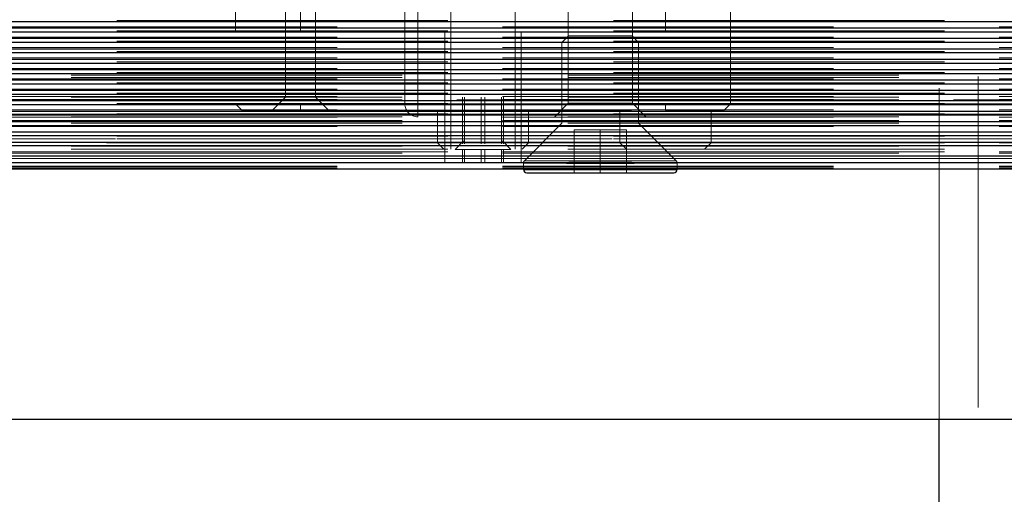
# Model space of a CAD drawing. Header units: millimetres. Extents: x 8 to 290, y 2 to 202.
# Tile 74 of 104: x 254.11 to 257.89, y 100.12 to 101.94. Entities that reach past the tile are written whole.
import ezdxf

# ---------------------------------------------------------------- set-up
doc = ezdxf.new("R2010")
doc.units = ezdxf.units.MM
doc.linetypes.add('HIDDEN', pattern=[1.905, 1.27, -0.635])
doc.styles.add('SLDTEXTSTYLE2', font='TXT', dxfattribs={"width": 0.605})
doc.dimstyles.new('SLDDIMSTYLE2', dxfattribs={"dimtxt": 2.568319, "dimasz": 3, "dimexe": 0, "dimexo": 0.0625, "dimgap": 0.64208, "dimtad": 1, "dimlfac": 20, "dimrnd": 1e-09, "dimzin": 12, "dimdsep": 46, "dimtxsty": 'SLDTEXTSTYLE2', "dimsah": 1, "dimcen": 0.09, "dimadec": 0, "dimazin": 3, "dimtfac": 1, "dimtofl": 0, "dimtmove": 0, "dimatfit": 3, "dimfxl": 1, "dimfrac": 2, "dimtolj": 1, "dimtzin": 12, "dimarcsym": 0})

# ---------------------------------------------------------------- blocks, each defined once
blk = doc.blocks.new('_D_11')
at = {"color": 7, "linetype": 'Continuous', "lineweight": 0}
blk.add_line((191.0416, 87.5654), (259.6416, 87.5654), dxfattribs=at)
at = {"color": 7, "linetype": 'Continuous', "lineweight": 18}
for points in [[(191.0416, 87.5654), (194.0416, 86.8154), (194.0416, 88.3154)], [(259.6416, 87.5654), (256.6416, 88.3154), (256.6416, 86.8154)]]:
    blk.add_solid(points, dxfattribs=at)
at = {"color": 7, "linetype": 'Continuous', "lineweight": 18, "insert": (221.4218, 90.976), "char_height": 2.64583, "attachment_point": 1, "style": 'SLDTEXTSTYLE2'}
blk.add_mtext('1372', dxfattribs=at)

msp = doc.modelspace()

# ---------------------------------------------------------------- linework, layer by layer
at = {"color": 7, "linetype": 'HIDDEN', "lineweight": 18}
for p, q in [((257.79158, 68.07227), (257.79158, 103.77227)), ((255.59158, 101.62227), (255.59158, 103.72227)), ((255.64158, 101.62227), (255.64158, 103.72227)), ((257.64158, 100.41227), (257.64158, 103.62227)), ((254.94158, 103.17227), (254.94158, 101.62227)), ((255.19158, 103.17227), (255.19158, 101.62227)), ((256.59158, 103.17227), (256.59158, 101.62227)), ((256.84158, 101.62227), (256.84158, 103.17227)), ((255.76866, 102.12227), (255.76866, 101.44727)), ((256.01451, 101.44727), (256.01451, 102.12227)), ((255.13408, 101.99727), (255.13408, 101.64727)), ((255.24908, 101.64727), (255.24908, 101.99727)), ((256.21866, 101.97435), (256.21866, 101.62435)), ((256.46451, 101.62435), (256.46451, 101.97435)), ((258.96658, 101.93771), (189.54158, 101.93771)), ((189.71658, 101.94194), (259.14158, 101.94194)), ((258.96658, 101.89785), (189.54158, 101.89785)), ((259.14158, 101.9173), (189.71658, 101.9173)), ((189.71658, 101.90206), (259.14158, 101.90206)), ((256.03783, 101.89727), (255.74533, 101.89727)), ((255.74533, 101.89727), (255.74533, 101.39727)), ((256.03783, 101.39727), (256.03783, 101.89727)), ((258.96658, 101.85799), (189.54158, 101.85799)), ((259.14158, 101.87743), (189.71658, 101.87743)), ((189.71658, 101.86223), (259.14158, 101.86223)), ((256.21958, 101.88227), (256.19458, 101.85727)), ((256.19458, 101.85727), (256.48858, 101.85727)), ((256.19458, 101.85727), (256.19458, 101.54727)), ((256.46358, 101.88227), (256.21958, 101.88227)), ((256.48858, 101.85727), (256.46358, 101.88227)), ((256.48858, 101.54727), (256.48858, 101.85727)), ((258.96658, 101.81814), (189.54158, 101.81814)), ((259.14158, 101.83759), (189.71658, 101.83759)), ((189.71658, 101.82235), (259.14158, 101.82235)), ((258.96658, 101.77828), (189.54158, 101.77828)), ((259.14158, 101.79771), (189.71658, 101.79771)), ((189.71658, 101.78252), (259.14158, 101.78252)), ((258.96658, 101.73843), (189.54158, 101.73843)), ((189.54158, 101.73227), (258.96658, 101.73227)), ((259.14158, 101.75788), (189.71658, 101.75788)), ((189.71658, 101.74263), (259.14158, 101.74263)), ((189.54158, 101.72227), (258.96658, 101.72227)), ((189.54158, 101.71227), (258.96658, 101.71227)), ((258.96658, 101.69857), (189.54158, 101.69857)), ((259.14158, 101.718), (189.71658, 101.718)), ((189.71658, 101.70281), (259.14158, 101.70281)), ((258.96658, 101.71227), (252.15408, 101.71227)), ((258.96658, 101.65871), (189.54158, 101.65871)), ((259.14158, 101.67817), (189.71658, 101.67817)), ((189.71658, 101.66292), (259.14158, 101.66292)), ((189.54158, 101.64727), (258.54158, 101.64727)), ((189.54158, 101.63727), (258.96658, 101.63727)), ((258.96658, 101.61886), (189.54158, 101.61886)), ((259.14158, 101.65026), (189.71658, 101.65026)), ((259.14158, 101.63825), (189.71658, 101.63825)), ((189.71658, 101.62307), (259.14158, 101.62307)), ((258.96658, 101.63727), (190.14158, 101.63727)), ((254.94158, 101.62227), (255.19158, 101.62227)), ((254.94158, 101.62227), (254.96658, 101.59727)), ((255.13408, 101.64727), (255.08408, 101.59727)), ((255.19158, 101.62227), (256.59158, 101.62227)), ((255.19158, 101.62227), (255.19158, 101.59727)), ((255.29908, 101.59727), (255.24908, 101.64727)), ((255.64158, 101.57227), (255.64158, 101.62227)), ((255.64158, 101.62227), (255.64158, 101.57227)), ((255.81339, 101.46779), (255.81339, 101.64727)), ((255.82024, 101.46779), (255.82024, 101.64727)), ((255.88473, 101.64727), (255.88473, 101.46779)), ((255.89843, 101.46779), (255.89843, 101.64727)), ((255.96292, 101.46779), (255.96292, 101.64727)), ((255.96977, 101.46779), (255.96977, 101.64727)), ((256.21866, 101.62435), (256.16658, 101.57227)), ((256.34158, 101.62435), (256.21866, 101.62435)), ((256.46451, 101.62435), (256.34158, 101.62435)), ((256.51658, 101.57227), (256.46451, 101.62435)), ((256.59158, 101.62227), (256.84158, 101.62227)), ((256.59158, 101.62227), (256.59158, 101.59727)), ((256.67687, 101.62227), (259.09158, 101.62227)), ((256.81658, 101.59727), (256.84158, 101.62227)), ((259.09158, 101.62227), (256.84158, 101.62227)), ((189.54158, 101.58227), (258.96658, 101.58227)), ((259.14158, 101.59843), (189.71658, 101.59843)), ((189.71658, 101.5832), (259.14158, 101.5832)), ((259.14158, 101.58227), (189.71658, 101.58227)), ((258.96658, 101.58227), (189.71658, 101.58227)), ((258.54158, 101.58227), (189.71658, 101.58227)), ((254.96658, 101.59727), (255.19158, 101.59727)), ((255.19158, 101.59727), (256.59158, 101.59727)), ((255.71658, 101.59727), (255.71658, 101.47227)), ((256.06658, 101.47227), (256.06658, 101.59727)), ((256.41658, 101.59727), (256.41658, 101.47227)), ((256.59158, 101.59727), (256.81658, 101.59727)), ((256.76658, 101.47227), (256.76658, 101.59727)), ((258.96658, 101.579), (189.54158, 101.579)), ((189.54158, 101.57227), (258.96658, 101.57227)), ((189.54158, 101.55727), (258.96658, 101.55727)), ((189.54158, 101.54727), (258.96658, 101.54727)), ((259.14158, 101.57056), (189.71658, 101.57056)), ((259.14158, 101.55727), (189.71658, 101.55727)), ((259.14158, 101.55429), (189.71658, 101.55429)), ((256.19458, 101.54727), (256.05024, 101.40293)), ((256.63292, 101.40293), (256.48858, 101.54727)), ((258.96658, 101.53914), (189.54158, 101.53914)), ((189.54158, 101.53727), (258.96658, 101.53727)), ((258.96658, 101.5145), (189.54158, 101.5145)), ((259.14158, 101.53727), (189.71658, 101.53727)), ((259.14158, 101.53477), (189.71658, 101.53477)), ((256.24158, 101.52227), (256.34158, 101.52227)), ((256.24158, 101.35727), (256.24158, 101.52227)), ((256.34158, 101.52227), (256.34158, 101.35727)), ((256.34158, 101.52227), (256.44158, 101.52227)), ((256.44158, 101.35727), (256.44158, 101.52227)), ((258.96658, 101.49993), (189.54158, 101.49993)), ((255.8275, 101.47465), (189.54158, 101.47465)), ((189.71658, 101.49727), (259.14158, 101.49727)), ((189.71658, 101.48727), (259.14158, 101.48727)), ((189.71658, 101.47227), (259.13224, 101.47227)), ((258.29158, 101.48727), (221.29158, 101.48727)), ((255.71658, 101.47227), (226.83783, 101.47227)), ((255.71658, 101.47227), (256.06658, 101.47227)), ((255.71658, 101.47227), (255.74158, 101.44727)), ((255.81658, 101.47976), (255.78467, 101.44683)), ((255.9002, 101.47465), (255.88297, 101.47465)), ((258.96658, 101.47465), (255.95566, 101.47465)), ((255.99849, 101.44683), (255.96658, 101.47976)), ((256.04158, 101.44727), (256.06658, 101.47227)), ((256.41658, 101.47227), (256.06658, 101.47227)), ((256.41658, 101.47227), (256.76658, 101.47227)), ((256.41658, 101.47227), (256.44158, 101.44727)), ((256.74158, 101.44727), (256.76658, 101.47227)), ((259.14158, 101.47227), (256.76658, 101.47227)), ((258.96658, 101.4619), (189.54158, 101.4619)), ((189.54158, 101.45977), (258.96658, 101.45977)), ((189.54158, 101.44727), (258.96658, 101.44727)), ((189.54158, 101.43227), (258.96658, 101.43227)), ((189.71658, 101.44727), (259.12117, 101.44727)), ((259.14158, 101.43727), (189.71658, 101.43727)), ((189.71658, 101.43727), (259.10165, 101.43727)), ((259.14158, 101.43227), (189.71658, 101.43227)), ((255.78467, 101.44683), (255.99849, 101.44683)), ((255.81339, 101.44683), (255.81339, 101.39727)), ((255.82024, 101.44683), (255.82024, 101.39727)), ((255.88473, 101.44683), (255.88473, 101.39727)), ((255.89843, 101.39727), (255.89843, 101.44683)), ((255.96292, 101.44683), (255.96292, 101.39727)), ((255.96977, 101.44683), (255.96977, 101.39727)), ((189.71658, 101.41227), (259.14158, 101.41227)), ((255.74533, 101.39727), (189.71658, 101.39727)), ((221.29158, 101.41227), (258.29158, 101.41227)), ((256.03783, 101.39727), (255.74533, 101.39727)), ((259.14158, 101.39727), (256.03783, 101.39727)), ((256.04658, 101.39409), (256.04658, 101.37227)), ((256.04716, 101.39409), (256.636, 101.39409)), ((256.34158, 101.39409), (256.04716, 101.39409)), ((256.05082, 101.40293), (256.63234, 101.40293)), ((256.34158, 101.40293), (256.05082, 101.40293)), ((256.2129, 101.39727), (256.47026, 101.39727)), ((256.34158, 101.40293), (256.63234, 101.40293)), ((256.34158, 101.39409), (256.636, 101.39409)), ((256.63658, 101.37227), (256.63658, 101.39409)), ((259.14158, 101.38312), (189.71658, 101.38312)), ((259.14158, 101.38019), (189.71658, 101.38019)), ((259.14158, 101.3752), (189.71658, 101.3752)), ((256.34158, 101.36977), (256.04658, 101.36977)), ((256.04716, 101.36977), (256.636, 101.36977)), ((256.17004, 101.37227), (256.51312, 101.37227)), ((256.63658, 101.36977), (256.34158, 101.36977))]:
    msp.add_line(p, q, dxfattribs=at)
at = {"color": 7, "linetype": 'Continuous', "lineweight": 25}
for p, q in [((191.04158, 101.93771), (258.96658, 101.93771)), ((191.04158, 101.91307), (258.96658, 101.91307)), ((191.04158, 101.89785), (258.96658, 101.89785)), ((191.04158, 101.87321), (258.96658, 101.87321)), ((191.04158, 101.85799), (258.96658, 101.85799)), ((191.04158, 101.83336), (258.96658, 101.83336)), ((191.04158, 101.81814), (258.96658, 101.81814)), ((191.04158, 101.7935), (258.96658, 101.7935)), ((191.04158, 101.77828), (258.96658, 101.77828)), ((191.04158, 101.75364), (258.96658, 101.75364)), ((191.04158, 101.73843), (258.96658, 101.73843)), ((191.04158, 101.71379), (258.96658, 101.71379)), ((191.04158, 101.69857), (258.96658, 101.69857)), ((191.04158, 101.67393), (258.96658, 101.67393)), ((191.04158, 101.65871), (258.96658, 101.65871)), ((191.04158, 101.63407), (258.96658, 101.63407)), ((191.04158, 101.61886), (258.96658, 101.61886)), ((191.04158, 101.59422), (258.96658, 101.59422)), ((191.04158, 101.579), (258.96658, 101.579)), ((191.04158, 101.55436), (258.96658, 101.55436)), ((191.04158, 101.53914), (258.96658, 101.53914)), ((191.04158, 101.5145), (258.96658, 101.5145)), ((191.04158, 101.49993), (258.96658, 101.49993)), ((191.04158, 101.47465), (258.96658, 101.47465)), ((191.04158, 101.4619), (258.96658, 101.4619)), ((191.04158, 101.42227), (258.96658, 101.42227)), ((191.04158, 101.39727), (256.2129, 101.39727)), ((256.21155, 101.39409), (256.47161, 101.39409)), ((256.22053, 101.40293), (256.46263, 101.40293)), ((256.47026, 101.39727), (258.2129, 101.39727)), ((191.04158, 101.37227), (256.17004, 101.37227)), ((256.04658, 101.37227), (256.04658, 101.36977)), ((256.04658, 101.36977), (256.63658, 101.36977)), ((256.05908, 101.35727), (256.62408, 101.35727)), ((256.51312, 101.37227), (258.17004, 101.37227)), ((256.63658, 101.36977), (256.63658, 101.37227)), ((221.29158, 100.41227), (258.29158, 100.41227)), ((257.64158, 68.07227), (257.64158, 100.41227))]:
    msp.add_line(p, q, dxfattribs=at)
at = {"color": 7, "linetype": 'HIDDEN', "lineweight": 18}
for centre, radius, start, end in [((255.64158, 101.62227), 0.05, 180, 270), ((256.05908, 101.39409), 0.0125, 135, 180), ((256.62408, 101.39409), 0.0125, 0, 45)]:
    msp.add_arc(centre, radius, start, end, dxfattribs=at)
at = {"color": 7, "linetype": 'Continuous', "lineweight": 25}
for centre, start, end in [((256.05908, 101.36977), 180, 270), ((256.62408, 101.36977), 270, 0)]:
    msp.add_arc(centre, 0.0125, start, end, dxfattribs=at)

# ---------------------------------------------------------------- dimensions: what is measured, and where the dimension line sits
at = {"color": 7, "linetype": 'Continuous', "lineweight": 18}
dim = msp.add_linear_dim(base=(259.64158, 87.56538), p1=(191.04158, 103.62227), p2=(259.64158, 103.62227), dimstyle='SLDDIMSTYLE2', dxfattribs=at)
dim.commit()
dim.dimension.update_dxf_attribs({"geometry": '_D_11', "text_midpoint": (225.34158, 87.56538), "dimtype": 160})

doc.saveas('drawing.dxf')
